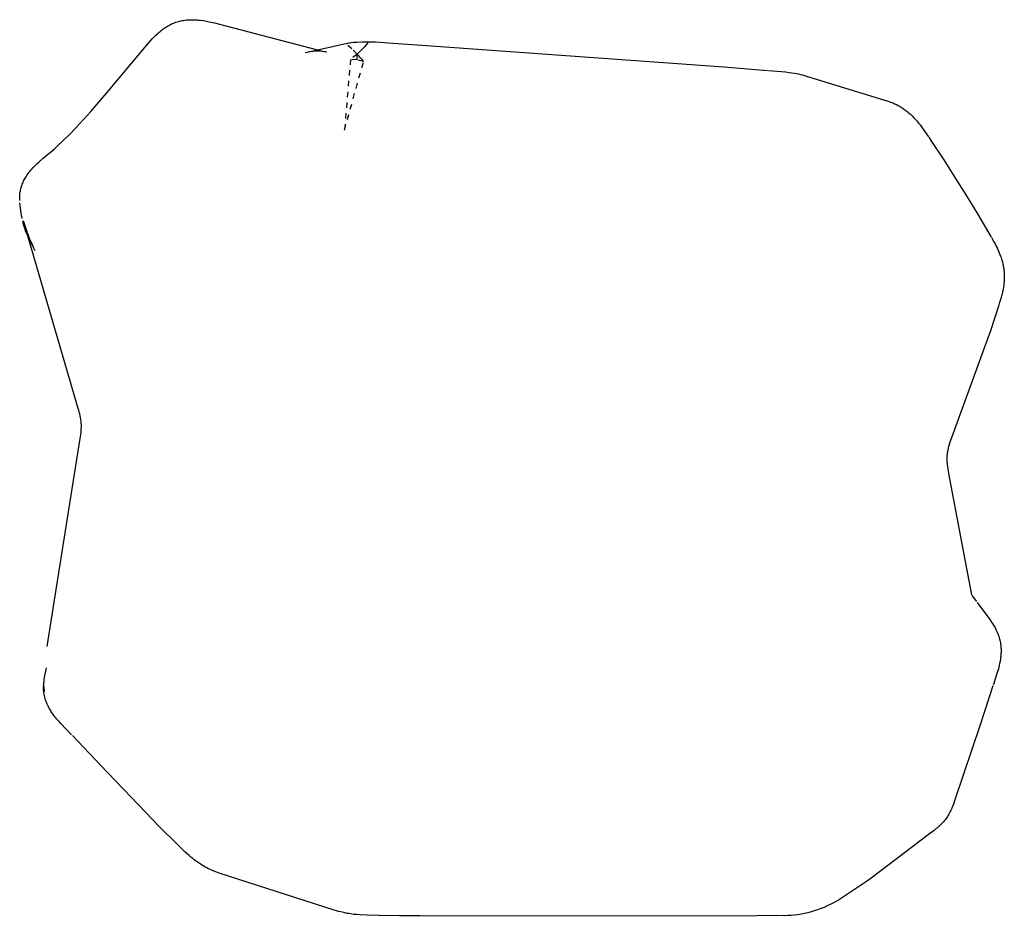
# Model space of a CAD drawing. Header units: millimetres. Extents: x -117 to 820, y 1734 to 2690.
# Tile 3 of 3: x 0 to 365, y 2358 to 2690. Entities that reach past the tile are written whole.
import ezdxf

# ---------------------------------------------------------------- set-up
doc = ezdxf.new("R2010")
doc.units = ezdxf.units.MM
doc.linetypes.add('Hidden', pattern=[4, 2, -2])
doc.layers.add('Make2D$Hidden$Curves', color=7, linetype='Hidden', true_color=0x8c8c8c)
doc.layers.add('Make2D$Visible$Curves', color=7, linetype='Continuous', true_color=0x000000)

msp = doc.modelspace()

# ---------------------------------------------------------------- linework, layer by layer
at = {"layer": 'Make2D$Hidden$Curves', "color": 18, "lineweight": -3, "true_color": 0x000000}
for p, q in [((122.98, 2679), (120.99, 2680.81)), ((127.7, 2679.86), (127.04, 2679.15)), ((128.33, 2680.59), (127.7, 2679.86)), ((128.95, 2681.34), (128.33, 2680.59)), ((110.29, 2678.68), (113.73, 2677.8)), ((124.93, 2677.14), (122.47, 2675.15)), ((124.93, 2677.14), (122.98, 2679)), ((125.65, 2677.79), (124.93, 2677.14)), ((125.56, 2676.47), (124.93, 2677.14)), ((124.93, 2674.96), (124.93, 2677.14)), ((126.17, 2675.79), (125.56, 2676.47)), ((126.36, 2678.45), (125.65, 2677.79)), ((127.04, 2679.15), (126.36, 2678.45)), ((122.47, 2675.15), (120.28, 2649)), ((120.28, 2649), (127.32, 2674.36)), ((124.93, 2674.96), (122.47, 2675.15)), ((127.32, 2674.36), (124.93, 2674.96)), ((126.76, 2675.08), (126.17, 2675.79)), ((127.32, 2674.36), (126.76, 2675.08)), ((2.87, 2610.78), (3.57, 2608.97)), ((4.98, 2605.77), (2.96, 2609.93)), ((3.57, 2608.97), (4.33, 2607.19)), ((4.33, 2607.19), (5.15, 2605.43)), ((5.15, 2605.43), (5.62, 2604.47)), ((9.77, 2449.89), (9.52, 2448.74)), ((9.11, 2446.42), (8.96, 2445.25)), ((9.29, 2447.58), (9.11, 2446.42)), ((9.52, 2448.74), (9.29, 2447.58)), ((8.96, 2445.25), (8.85, 2444.08))]:
    msp.add_line(p, q, dxfattribs=at)
at = {"layer": 'Make2D$Visible$Curves', "color": 18, "lineweight": -3, "true_color": 0x000000}
for p, q in [((53.54, 2686.72), (53.95, 2686.99)), ((53.95, 2686.99), (54.36, 2687.26)), ((54.36, 2687.26), (54.78, 2687.51)), ((54.78, 2687.51), (55.2, 2687.74)), ((55.2, 2687.74), (55.62, 2687.97)), ((55.62, 2687.97), (56.05, 2688.18)), ((56.05, 2688.18), (56.48, 2688.38)), ((56.48, 2688.38), (56.92, 2688.56)), ((56.92, 2688.56), (57.36, 2688.74)), ((57.36, 2688.74), (57.81, 2688.9)), ((57.81, 2688.9), (58.29, 2689.05)), ((58.29, 2689.05), (58.77, 2689.2)), ((58.77, 2689.2), (59.24, 2689.32)), ((59.24, 2689.32), (59.71, 2689.43)), ((59.71, 2689.43), (60.19, 2689.53)), ((60.19, 2689.53), (60.67, 2689.61)), ((60.67, 2689.61), (61.15, 2689.68)), ((61.15, 2689.68), (61.64, 2689.74)), ((61.64, 2689.74), (62.06, 2689.77)), ((62.06, 2689.77), (62.53, 2689.81)), ((62.53, 2689.81), (63, 2689.83)), ((63, 2689.83), (63.48, 2689.84)), ((63.48, 2689.84), (63.95, 2689.85)), ((63.95, 2689.85), (64.43, 2689.84)), ((64.43, 2689.84), (64.9, 2689.82)), ((64.9, 2689.82), (65.38, 2689.8)), ((65.38, 2689.8), (65.85, 2689.76)), ((65.85, 2689.76), (66.38, 2689.71)), ((66.38, 2689.71), (66.91, 2689.65)), ((66.91, 2689.65), (68.01, 2689.5)), ((68.01, 2689.5), (69.11, 2689.32)), ((69.11, 2689.32), (70.19, 2689.1)), ((70.19, 2689.1), (72.12, 2688.65)), ((72.12, 2688.65), (74.02, 2688.15)), ((74.02, 2688.15), (110.29, 2678.68)), ((49.03, 2682.72), (49.73, 2683.46)), ((49.73, 2683.46), (50.46, 2684.17)), ((50.46, 2684.17), (51.23, 2684.88)), ((51.23, 2684.88), (51.6, 2685.21)), ((51.6, 2685.21), (51.97, 2685.53)), ((51.97, 2685.53), (52.35, 2685.84)), ((52.35, 2685.84), (52.74, 2686.14)), ((52.74, 2686.14), (53.14, 2686.43)), ((53.14, 2686.43), (53.54, 2686.72)), ((45.57, 2678.72), (46.94, 2680.35)), ((46.94, 2680.35), (48.33, 2681.95)), ((48.33, 2681.95), (49.03, 2682.72)), ((113.09, 2679.32), (120.13, 2680.92)), ((120.13, 2680.92), (120.99, 2681.09)), ((120.99, 2681.09), (121.84, 2681.24)), ((121.84, 2681.24), (122.11, 2681.29)), ((122.11, 2681.29), (122.82, 2681.38)), ((122.82, 2681.38), (123.61, 2681.47)), ((123.61, 2681.47), (124.95, 2681.59)), ((124.95, 2681.59), (126.64, 2681.67)), ((126.64, 2681.67), (128.33, 2681.71)), ((128.33, 2681.71), (130.02, 2681.69)), ((130.02, 2681.69), (131.71, 2681.63)), ((131.71, 2681.63), (133.4, 2681.52)), ((133.4, 2681.52), (135.08, 2681.35)), ((135.08, 2681.35), (136.31, 2681.27)), ((136.42, 2681.26), (148.87, 2680.43)), ((148.87, 2680.43), (260.74, 2672.35)), ((32.23, 2662.75), (45.57, 2678.72)), ((106.29, 2677.75), (105.73, 2677.61)), ((106.85, 2677.87), (106.29, 2677.75)), ((106.45, 2677.78), (113, 2679.3)), ((107.42, 2677.97), (106.85, 2677.87)), ((107.99, 2678.05), (107.42, 2677.97)), ((108.57, 2678.12), (107.99, 2678.05)), ((109.14, 2678.16), (108.57, 2678.12)), ((109.72, 2678.18), (109.14, 2678.16)), ((110.3, 2678.19), (109.72, 2678.18)), ((110.87, 2678.17), (110.3, 2678.19)), ((111.45, 2678.14), (110.87, 2678.17)), ((112.03, 2678.08), (111.45, 2678.14)), ((112.6, 2678.01), (112.03, 2678.08)), ((113.17, 2677.91), (112.6, 2678.01)), ((113.73, 2677.8), (113.17, 2677.91)), ((260.74, 2672.35), (276.84, 2671.09)), ((277.19, 2671.07), (283.69, 2670.5)), ((283.69, 2670.5), (284.82, 2670.36)), ((284.82, 2670.36), (285.92, 2670.2)), ((285.92, 2670.2), (286.98, 2670.03)), ((286.98, 2670.03), (287.67, 2669.89)), ((287.67, 2669.89), (288.33, 2669.75)), ((288.33, 2669.75), (288.95, 2669.61)), ((288.95, 2669.61), (289.88, 2669.38)), ((289.88, 2669.38), (291.26, 2668.97)), ((291.26, 2668.97), (291.57, 2668.88)), ((291.7, 2668.84), (321.01, 2659.81)), ((26.32, 2655.86), (32.23, 2662.75)), ((321.13, 2659.77), (321.85, 2659.55)), ((321.85, 2659.55), (322.56, 2659.3)), ((322.56, 2659.3), (323.26, 2659.02)), ((323.26, 2659.02), (323.95, 2658.72)), ((323.95, 2658.72), (324.64, 2658.4)), ((324.64, 2658.4), (325.31, 2658.06)), ((325.31, 2658.06), (325.97, 2657.69)), ((325.98, 2657.68), (326.32, 2657.47)), ((20.95, 2649.97), (26.32, 2655.86)), ((326.32, 2657.47), (326.69, 2657.24)), ((326.69, 2657.24), (327.05, 2657)), ((327.05, 2657), (327.41, 2656.75)), ((327.41, 2656.75), (327.77, 2656.49)), ((327.77, 2656.49), (328.14, 2656.22)), ((328.14, 2656.22), (328.5, 2655.94)), ((328.5, 2655.94), (328.85, 2655.66)), ((328.85, 2655.66), (329.48, 2655.12)), ((329.48, 2655.12), (329.81, 2654.82)), ((329.81, 2654.82), (330.14, 2654.51)), ((330.14, 2654.51), (330.46, 2654.2)), ((330.46, 2654.2), (331.09, 2653.56)), ((331.09, 2653.56), (331.72, 2652.87)), ((331.72, 2652.87), (332.27, 2652.25)), ((332.27, 2652.25), (332.83, 2651.58)), ((332.83, 2651.58), (333.37, 2650.9)), ((333.37, 2650.9), (333.91, 2650.18)), ((16.13, 2645.09), (18.47, 2647.4)), ((18.47, 2647.4), (20.95, 2649.97)), ((333.91, 2650.18), (335.06, 2648.58)), ((335.06, 2648.58), (336.46, 2646.51)), ((13.92, 2643.03), (16.13, 2645.09)), ((336.56, 2646.35), (337.39, 2645.08)), ((337.39, 2645.08), (342.21, 2637.98)), ((8.75, 2638.61), (10.33, 2639.94)), ((10.33, 2639.95), (11.85, 2641.22)), ((11.85, 2641.22), (12.87, 2642.09)), ((12.87, 2642.09), (13.92, 2643.03)), ((5.02, 2635.14), (5.7, 2635.84)), ((5.7, 2635.84), (6.4, 2636.51)), ((6.4, 2636.51), (7.16, 2637.22)), ((7.16, 2637.22), (8.75, 2638.61)), ((342.21, 2637.98), (346.25, 2631.49)), ((2.35, 2631.74), (2.6, 2632.13)), ((2.6, 2632.13), (2.86, 2632.51)), ((2.86, 2632.51), (3.13, 2632.89)), ((3.13, 2632.89), (3.42, 2633.27)), ((3.42, 2633.27), (3.71, 2633.64)), ((3.71, 2633.64), (4.02, 2634.01)), ((4.02, 2634.01), (4.33, 2634.37)), ((4.33, 2634.37), (5.02, 2635.14)), ((0.66, 2628.11), (0.8, 2628.53)), ((0.8, 2628.53), (0.95, 2628.94)), ((0.95, 2628.94), (1.11, 2629.35)), ((1.11, 2629.35), (1.28, 2629.75)), ((1.28, 2629.75), (1.47, 2630.16)), ((1.47, 2630.16), (1.67, 2630.56)), ((1.67, 2630.56), (1.88, 2630.95)), ((1.88, 2630.95), (2.11, 2631.35)), ((2.11, 2631.35), (2.35, 2631.74)), ((346.25, 2631.49), (350.56, 2624.6)), ((0.03, 2624.64), (0.07, 2625.07)), ((0.07, 2625.07), (0.11, 2625.51)), ((0.11, 2625.51), (0.17, 2625.95)), ((0.17, 2625.95), (0.25, 2626.39)), ((0.25, 2626.39), (0.33, 2626.82)), ((0.33, 2626.82), (0.43, 2627.26)), ((0.43, 2627.26), (0.54, 2627.69)), ((0.54, 2627.69), (0.66, 2628.11)), ((0, 2623.74), (0.01, 2624.18)), ((0, 2623.27), (0, 2623.74)), ((0.01, 2622.98), (0, 2623.27)), ((0.01, 2624.18), (0.03, 2624.64)), ((0.27, 2620.09), (0.06, 2622.02)), ((350.56, 2624.6), (354.68, 2618.03)), ((0.55, 2618.17), (0.27, 2620.09)), ((0.89, 2616.26), (0.55, 2618.17)), ((354.68, 2618.03), (359.7, 2609.35)), ((1.06, 2615.44), (1.29, 2614.54)), ((1.56, 2613.6), (1.29, 2614.54)), ((1.32, 2615.57), (2.77, 2611.07)), ((2.02, 2613.15), (1.43, 2615.2)), ((1.87, 2612.66), (1.56, 2613.6)), ((2.21, 2611.74), (1.87, 2612.66)), ((21.64, 2545.92), (2.02, 2613.15)), ((2.57, 2610.83), (2.21, 2611.74)), ((2.96, 2609.93), (2.57, 2610.83)), ((359.79, 2609.2), (360.67, 2607.68)), ((360.67, 2607.68), (361.13, 2606.84)), ((361.13, 2606.84), (361.56, 2606.02)), ((361.56, 2606.02), (361.88, 2605.39)), ((361.88, 2605.39), (362.17, 2604.79)), ((362.17, 2604.79), (362.43, 2604.2)), ((362.43, 2604.2), (362.7, 2603.58)), ((362.7, 2603.58), (362.95, 2602.96)), ((362.95, 2602.96), (363.19, 2602.31)), ((363.19, 2602.31), (363.36, 2601.83)), ((363.36, 2601.83), (363.53, 2601.32)), ((363.53, 2601.32), (363.68, 2600.81)), ((363.68, 2600.81), (363.83, 2600.27)), ((363.83, 2600.27), (363.92, 2599.91)), ((363.92, 2599.91), (364.01, 2599.51)), ((364.01, 2599.51), (364.18, 2598.66)), ((364.18, 2598.66), (364.33, 2597.79)), ((364.33, 2597.79), (364.39, 2597.38)), ((364.39, 2597.38), (364.44, 2596.99)), ((364.44, 2596.99), (364.48, 2596.6)), ((364.48, 2596.6), (364.51, 2596.17)), ((364.51, 2596.17), (364.55, 2595.29)), ((364.44, 2592.31), (364.4, 2591.89)), ((364.48, 2592.74), (364.44, 2592.31)), ((364.52, 2593.19), (364.48, 2592.74)), ((364.54, 2593.64), (364.52, 2593.19)), ((364.55, 2594.01), (364.54, 2593.64)), ((364.55, 2595.29), (364.56, 2594.42)), ((364.56, 2594.42), (364.55, 2594.01)), ((363.9, 2589), (363.63, 2587.88)), ((364.12, 2590.07), (363.9, 2589)), ((364.27, 2590.96), (364.12, 2590.07)), ((364.34, 2591.42), (364.27, 2590.96)), ((364.4, 2591.89), (364.34, 2591.42)), ((362.93, 2585.48), (362.57, 2584.35)), ((363.3, 2586.7), (362.93, 2585.48)), ((363.63, 2587.88), (363.3, 2586.7)), ((362.52, 2584.21), (359.44, 2574.63)), ((359.44, 2574.63), (356.75, 2567.24)), ((356.75, 2567.24), (345.01, 2535.09)), ((21.87, 2545.25), (21.64, 2545.92)), ((22.07, 2544.58), (21.87, 2545.25)), ((22.25, 2543.91), (22.07, 2544.58)), ((22.41, 2543.22), (22.25, 2543.91)), ((22.54, 2542.54), (22.41, 2543.22)), ((22.65, 2541.85), (22.54, 2542.54)), ((22.73, 2541.15), (22.65, 2541.85)), ((22.79, 2540.45), (22.73, 2541.15)), ((22.72, 2536.96), (22.79, 2537.65)), ((22.83, 2539.75), (22.79, 2540.45)), ((22.79, 2537.65), (22.82, 2538.35)), ((22.82, 2538.35), (22.84, 2539.05)), ((22.84, 2539.05), (22.83, 2539.75)), ((12.35, 2471.87), (22.39, 2534.88)), ((22.39, 2534.88), (22.53, 2535.57)), ((22.53, 2535.57), (22.64, 2536.26)), ((22.64, 2536.26), (22.72, 2536.96)), ((345.01, 2535.09), (344.42, 2533.44)), ((343.54, 2530.11), (343.47, 2529.72)), ((343.62, 2530.53), (343.54, 2530.11)), ((343.71, 2530.96), (343.62, 2530.53)), ((343.81, 2531.38), (343.71, 2530.96)), ((343.92, 2531.8), (343.81, 2531.38)), ((344.16, 2532.63), (343.92, 2531.8)), ((344.42, 2533.44), (344.16, 2532.63)), ((343.29, 2527.76), (343.28, 2527.36)), ((343.28, 2527.36), (343.28, 2526.97)), ((343.28, 2526.97), (343.29, 2526.53)), ((343.31, 2528.15), (343.29, 2527.76)), ((343.29, 2526.53), (343.32, 2526.1)), ((343.33, 2528.54), (343.31, 2528.15)), ((343.37, 2528.94), (343.33, 2528.54)), ((343.42, 2529.33), (343.37, 2528.94)), ((343.47, 2529.72), (343.42, 2529.33)), ((343.32, 2526.1), (343.35, 2525.67)), ((343.35, 2525.67), (343.39, 2525.23)), ((343.39, 2525.23), (343.49, 2524.38)), ((343.49, 2524.38), (343.62, 2523.54)), ((343.62, 2523.54), (343.93, 2521.82)), ((343.93, 2521.83), (351.42, 2482.1)), ((351.42, 2482.1), (352.4, 2477)), ((352.54, 2476.75), (354.25, 2474.48)), ((10.13, 2457.87), (12.35, 2471.87)), ((354.51, 2474.15), (356.66, 2471.3)), ((356.66, 2471.3), (358.59, 2468.72)), ((358.59, 2468.72), (359.23, 2467.82)), ((359.23, 2467.82), (359.85, 2466.89)), ((359.85, 2466.89), (360.21, 2466.33)), ((360.21, 2466.33), (360.57, 2465.74)), ((360.57, 2465.74), (361, 2464.97)), ((361, 2464.97), (361.21, 2464.58)), ((361.21, 2464.58), (361.42, 2464.18)), ((361.42, 2464.18), (361.55, 2463.9)), ((361.55, 2463.9), (361.69, 2463.6)), ((361.69, 2463.6), (361.98, 2462.93)), ((361.98, 2462.93), (362.25, 2462.25)), ((362.25, 2462.25), (362.38, 2461.92)), ((362.38, 2461.92), (362.48, 2461.61)), ((362.48, 2461.61), (362.7, 2460.95)), ((362.7, 2460.95), (362.78, 2460.65)), ((362.78, 2460.65), (362.86, 2460.35)), ((362.86, 2460.35), (362.93, 2460.06)), ((362.93, 2460.06), (363, 2459.75)), ((363, 2459.75), (363.13, 2459.05)), ((363.13, 2459.05), (363.18, 2458.7)), ((363.18, 2458.7), (363.23, 2458.37)), ((363.23, 2458.37), (363.26, 2458.05)), ((363.26, 2458.05), (363.29, 2457.72)), ((363.29, 2457.72), (363.32, 2457.36)), ((363.32, 2457.36), (363.34, 2457.01)), ((363.2, 2453.76), (363.13, 2453.23)), ((363.24, 2454.12), (363.2, 2453.76)), ((363.3, 2454.86), (363.24, 2454.12)), ((363.33, 2455.24), (363.3, 2454.86)), ((363.34, 2455.61), (363.33, 2455.24)), ((363.34, 2457.01), (363.35, 2456.67)), ((363.35, 2455.98), (363.34, 2455.61)), ((363.35, 2456.67), (363.35, 2456.34)), ((363.35, 2456.34), (363.35, 2455.98)), ((362.65, 2450.74), (362.35, 2449.6)), ((362.83, 2451.52), (362.65, 2450.74)), ((362.91, 2451.91), (362.83, 2451.52)), ((362.98, 2452.32), (362.91, 2451.91)), ((363.13, 2453.23), (362.98, 2452.32)), ((361.94, 2448.18), (360.53, 2443.78)), ((362.35, 2449.6), (361.94, 2448.18)), ((8.72, 2443.66), (8.8, 2442.96)), ((8.85, 2444.01), (8.82, 2442.87)), ((8.83, 2442.32), (8.82, 2442.87)), ((8.85, 2444.08), (8.84, 2443.75)), ((8.84, 2443.75), (8.84, 2443.42)), ((8.84, 2443.42), (8.85, 2443.09)), ((8.85, 2443.09), (8.88, 2442.76)), ((8.88, 2442.76), (8.91, 2442.43)), ((360.35, 2443.23), (355.59, 2428.81)), ((360.53, 2443.78), (360.48, 2443.63)), ((8.86, 2441.77), (8.83, 2442.32)), ((8.91, 2441.22), (8.86, 2441.77)), ((8.91, 2442.43), (8.95, 2442.1)), ((8.97, 2440.67), (8.91, 2441.22)), ((8.95, 2442.1), (9.01, 2441.78)), ((9.06, 2440.13), (8.97, 2440.67)), ((9.01, 2441.78), (9.08, 2441.45)), ((9.16, 2439.59), (9.06, 2440.13)), ((9.08, 2441.45), (9.15, 2441.13)), ((9.28, 2439.05), (9.16, 2439.59)), ((9.42, 2438.52), (9.28, 2439.05)), ((9.54, 2438.12), (9.42, 2438.52)), ((9.66, 2437.77), (9.54, 2438.12)), ((9.78, 2437.44), (9.66, 2437.77)), ((9.91, 2437.1), (9.78, 2437.44)), ((10.03, 2436.82), (9.91, 2437.1)), ((10.14, 2436.55), (10.03, 2436.82)), ((10.35, 2436.09), (10.14, 2436.55)), ((10.49, 2435.8), (10.35, 2436.09)), ((10.64, 2435.51), (10.49, 2435.8)), ((10.95, 2434.95), (10.64, 2435.51)), ((11.14, 2434.6), (10.95, 2434.95)), ((11.35, 2434.26), (11.14, 2434.6)), ((11.57, 2433.91), (11.35, 2434.26)), ((11.81, 2433.53), (11.57, 2433.91)), ((12.18, 2433), (11.81, 2433.53)), ((12.55, 2432.49), (12.18, 2433)), ((12.94, 2431.97), (12.55, 2432.49)), ((13.35, 2431.46), (12.94, 2431.97)), ((13.66, 2431.08), (13.35, 2431.46)), ((14.57, 2430.03), (13.66, 2431.08)), ((15.28, 2429.26), (14.57, 2430.03)), ((19.23, 2425.15), (15.28, 2429.26)), ((355.59, 2428.81), (346.41, 2401.48)), ((29.95, 2413.89), (19.52, 2424.85)), ((46.8, 2396.3), (29.95, 2413.88)), ((345.74, 2399.52), (345.37, 2398.56)), ((346.41, 2401.48), (345.74, 2399.52)), ((51.43, 2391.44), (46.8, 2396.3)), ((343.81, 2395.36), (343.55, 2394.93)), ((344.07, 2395.8), (343.81, 2395.36)), ((344.31, 2396.24), (344.07, 2395.8)), ((344.55, 2396.69), (344.31, 2396.24)), ((344.77, 2397.15), (344.55, 2396.69)), ((344.98, 2397.61), (344.77, 2397.15)), ((345.18, 2398.08), (344.98, 2397.61)), ((345.37, 2398.56), (345.18, 2398.08)), ((340.95, 2391.79), (340.57, 2391.43)), ((341.32, 2392.16), (340.95, 2391.79)), ((341.68, 2392.54), (341.32, 2392.16)), ((342.02, 2392.91), (341.68, 2392.54)), ((342.35, 2393.3), (342.02, 2392.91)), ((342.67, 2393.7), (342.35, 2393.3)), ((342.97, 2394.1), (342.67, 2393.7)), ((343.27, 2394.52), (342.97, 2394.1)), ((343.55, 2394.93), (343.27, 2394.52)), ((58.55, 2384.43), (51.43, 2391.44)), ((336.9, 2388.48), (318.78, 2374.74)), ((338.54, 2389.73), (336.9, 2388.48)), ((339.38, 2390.4), (338.54, 2389.73)), ((339.79, 2390.74), (339.38, 2390.4)), ((340.19, 2391.09), (339.79, 2390.74)), ((340.57, 2391.43), (340.19, 2391.09)), ((61.32, 2381.73), (58.66, 2384.32)), ((62.73, 2380.46), (61.32, 2381.73)), ((63.4, 2379.88), (62.73, 2380.46)), ((64.06, 2379.34), (63.4, 2379.88)), ((64.59, 2378.91), (64.06, 2379.34)), ((65.13, 2378.5), (64.59, 2378.91)), ((65.69, 2378.09), (65.13, 2378.5)), ((66.24, 2377.7), (65.69, 2378.09)), ((66.79, 2377.34), (66.24, 2377.7)), ((67.33, 2376.99), (66.79, 2377.34)), ((67.95, 2376.61), (67.33, 2376.99)), ((68.56, 2376.26), (67.95, 2376.61)), ((69.27, 2375.88), (68.56, 2376.26)), ((69.96, 2375.53), (69.27, 2375.88)), ((70.58, 2375.24), (69.96, 2375.53)), ((71.17, 2374.97), (70.58, 2375.24)), ((71.92, 2374.66), (71.17, 2374.97)), ((73.85, 2373.97), (71.95, 2374.65)), ((116.39, 2360.28), (73.86, 2373.97)), ((318.78, 2374.74), (314.81, 2371.74)), ((313.5, 2370.81), (304.59, 2364.92)), ((314.81, 2371.74), (313.5, 2370.81)), ((300.14, 2362.34), (298.98, 2361.79)), ((301.28, 2362.93), (300.14, 2362.34)), ((302.41, 2363.56), (301.28, 2362.93)), ((303.51, 2364.23), (302.41, 2363.56)), ((304.59, 2364.92), (303.51, 2364.23)), ((117.35, 2359.98), (116.39, 2360.28)), ((118.05, 2359.78), (117.35, 2359.98)), ((118.91, 2359.55), (118.05, 2359.78)), ((120.01, 2359.3), (118.91, 2359.55)), ((121.23, 2359.05), (120.01, 2359.3)), ((121.88, 2358.94), (121.23, 2359.05)), ((122.57, 2358.83), (121.88, 2358.94)), ((123.71, 2358.68), (122.57, 2358.83)), ((289.35, 2358.75), (288.12, 2358.55)), ((290.57, 2358.99), (289.35, 2358.75)), ((291.79, 2359.27), (290.57, 2358.99)), ((292.99, 2359.59), (291.79, 2359.27)), ((294.18, 2359.95), (292.99, 2359.59)), ((295.4, 2360.35), (294.17, 2359.95)), ((296.61, 2360.79), (295.4, 2360.35)), ((297.8, 2361.27), (296.61, 2360.79)), ((298.98, 2361.79), (297.8, 2361.27)), ((124.88, 2358.56), (123.71, 2358.68)), ((126.1, 2358.47), (124.88, 2358.56)), ((128.55, 2358.35), (126.1, 2358.47)), ((132.96, 2358.29), (128.55, 2358.35)), ((140.61, 2358.12), (133.09, 2358.29)), ((148.13, 2358.09), (140.61, 2358.12)), ((264.08, 2357.95), (148.13, 2358.09)), ((281.67, 2358.2), (264.08, 2357.95)), ((283.16, 2358.18), (281.92, 2358.2)), ((284.41, 2358.21), (283.16, 2358.18)), ((285.65, 2358.28), (284.41, 2358.21)), ((286.89, 2358.39), (285.65, 2358.28)), ((288.12, 2358.55), (286.89, 2358.39))]:
    msp.add_line(p, q, dxfattribs=at)

doc.saveas('drawing.dxf')
